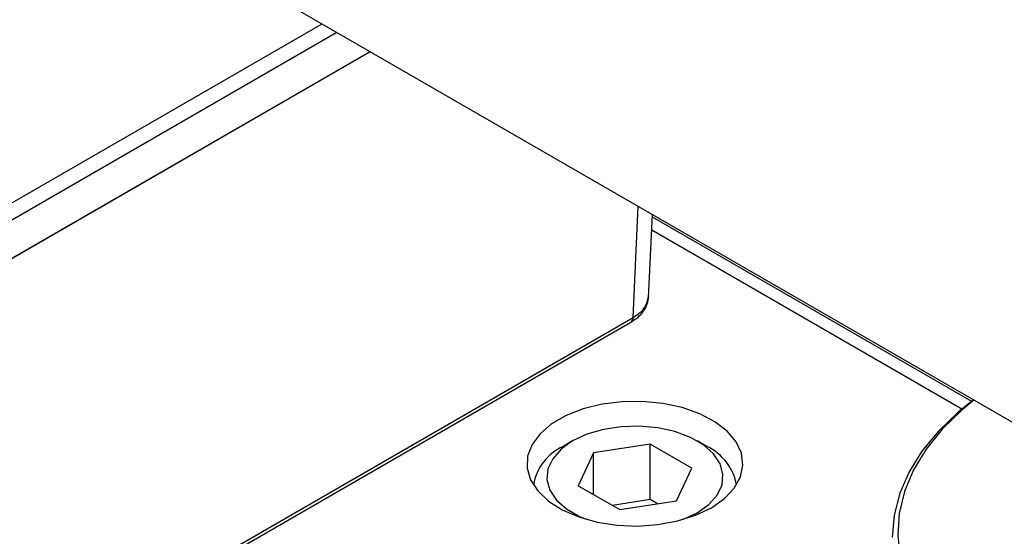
# Model space of a CAD drawing. Header units: inches. Extents: x 1802 to 2468, y -208 to -72.
# Tile 94 of 256: x 1859.45 to 1863.08, y -182.8 to -180.89. Entities that reach past the tile are written whole.
import ezdxf

# ---------------------------------------------------------------- set-up
doc = ezdxf.new("R2010")
doc.units = ezdxf.units.IN
doc.header["$LTSCALE"] = 0.5
doc.header["$MEASUREMENT"] = 0
doc.layers.add('SID-M-S', color=105, linetype='Continuous')

msp = doc.modelspace()

# ---------------------------------------------------------------- linework, layer by layer
at = {"layer": 'SID-M-S'}
for p, q in [((1859.52438, -180.30841), (1865.16709, -183.56588)), ((1858.82265, -181.9164), (1860.56622, -180.90986)), ((1860.62092, -180.94143), (1858.85047, -181.96349)), ((1858.85047, -182.10438), (1860.74295, -181.01188)), ((1858.8505, -182.10436), (1860.74295, -181.01188)), ((1861.71304, -181.99291), (1861.73165, -181.58264)), ((1861.77043, -181.91991), (1861.78434, -181.61306)), ((1861.78394, -181.62188), (1862.96118, -182.30149)), ((1861.78178, -181.66962), (1862.92549, -182.32987)), ((1858.84236, -183.66261), (1861.7049, -182.0101)), ((1858.8505, -183.64542), (1861.71304, -181.99291)), ((1862.96798, -182.29636), (1862.91119, -182.342)), ((1862.97005, -182.29756), (1862.92537, -182.3342)), ((1861.52896, -182.33007), (1861.46622, -182.35458)), ((1861.59861, -182.31285), (1861.52896, -182.33007)), ((1861.67263, -182.30355), (1861.59861, -182.31285)), ((1861.74837, -182.30251), (1861.67263, -182.30355)), ((1861.82308, -182.30977), (1861.74837, -182.30251)), ((1861.89407, -182.32505), (1861.82308, -182.30977)), ((1861.95876, -182.34781), (1861.89407, -182.32505)), ((1862.92537, -182.3342), (1862.8532, -182.40434)), ((1861.46622, -182.35458), (1861.41265, -182.38551)), ((1862.01481, -182.37723), (1861.95876, -182.34781)), ((1862.91119, -182.342), (1862.83867, -182.41185)), ((1861.41265, -182.38551), (1861.37019, -182.42173)), ((1861.60347, -182.40581), (1861.54294, -182.42362)), ((1861.6691, -182.39566), (1861.60347, -182.40581)), ((1861.73695, -182.39361), (1861.6691, -182.39566)), ((1861.80406, -182.39974), (1861.73695, -182.39361)), ((1861.86749, -182.4138), (1861.80406, -182.39974)), ((1862.06022, -182.41224), (1862.01481, -182.37723)), ((1862.8532, -182.40434), (1862.79347, -182.47827)), ((1861.37019, -182.42173), (1861.34037, -182.46193)), ((1861.54294, -182.42362), (1861.49013, -182.4483)), ((1861.92447, -182.43516), (1861.86749, -182.4138)), ((1861.97252, -182.4629), (1861.92447, -182.43516)), ((1862.09332, -182.45158), (1862.06022, -182.41224)), ((1862.83867, -182.41185), (1862.77835, -182.48547)), ((1861.34037, -182.46193), (1861.32426, -182.50466)), ((1861.44738, -182.47878), (1861.41653, -182.51373)), ((1861.49013, -182.4483), (1861.44738, -182.47878)), ((1861.4901, -182.44832), (1861.45474, -182.46874)), ((1861.49013, -182.4483), (1861.49013, -182.4483)), ((1861.77598, -182.46024), (1861.56685, -182.49259)), ((1861.92907, -182.54862), (1861.77598, -182.46024)), ((1861.77598, -182.66438), (1861.77598, -182.46024)), ((1861.98515, -182.46874), (1861.94979, -182.44832)), ((1862.00952, -182.49579), (1861.97252, -182.4629)), ((1862.11293, -182.49383), (1862.09332, -182.45158)), ((1862.79347, -182.47827), (1862.7468, -182.55527)), ((1861.32426, -182.50466), (1861.32246, -182.54839)), ((1861.41653, -182.51373), (1861.39895, -182.55162)), ((1861.56685, -182.49259), (1861.51081, -182.61332)), ((1861.56685, -182.64567), (1861.56685, -182.49259)), ((1862.03387, -182.53241), (1862.00952, -182.49579)), ((1862.11833, -182.53745), (1862.11293, -182.49383)), ((1862.77835, -182.48547), (1862.73083, -182.56214)), ((1861.32246, -182.54839), (1861.33502, -182.59152)), ((1861.39895, -182.55162), (1861.39539, -182.59079)), ((1861.87304, -182.66935), (1861.92907, -182.54862)), ((1862.0445, -182.57115), (1862.03387, -182.53241)), ((1862.10934, -182.58088), (1862.11833, -182.53745)), ((1862.7468, -182.55527), (1862.71364, -182.63457)), ((1861.33502, -182.59152), (1861.3615, -182.63249)), ((1861.39539, -182.59079), (1861.40602, -182.62953)), ((1862.04094, -182.61032), (1862.0445, -182.57115)), ((1862.08627, -182.62253), (1862.10934, -182.58088)), ((1862.73083, -182.56214), (1862.69655, -182.64114)), ((1861.51081, -182.61332), (1861.66391, -182.7017)), ((1862.02336, -182.6482), (1862.04094, -182.61032)), ((1862.04996, -182.66092), (1862.08627, -182.62253)), ((1861.3615, -182.63249), (1861.40093, -182.66984)), ((1861.40602, -182.62953), (1861.43037, -182.66615)), ((1861.77598, -182.66438), (1861.63661, -182.68593)), ((1861.80328, -182.68014), (1861.77598, -182.66438)), ((1861.99251, -182.68315), (1862.02336, -182.6482)), ((1862.00173, -182.69465), (1862.04996, -182.66092)), ((1862.69655, -182.64114), (1862.67585, -182.7217)), ((1862.71364, -182.63457), (1862.69432, -182.71539)), ((1861.40093, -182.66984), (1861.45189, -182.7022)), ((1861.43037, -182.66615), (1861.46737, -182.69904)), ((1861.46737, -182.69904), (1861.51541, -182.72678)), ((1861.66391, -182.7017), (1861.87304, -182.66935)), ((1861.94331, -182.72249), (1862.00173, -182.69465)), ((1861.94975, -182.71363), (1861.99251, -182.68315)), ((1861.45189, -182.7022), (1861.51254, -182.72841)), ((1861.51254, -182.72841), (1861.58068, -182.74752)), ((1861.51541, -182.72678), (1861.54034, -182.73734)), ((1861.87681, -182.74345), (1861.94331, -182.72249)), ((1861.89955, -182.73734), (1861.94975, -182.71363)), ((1862.67585, -182.7217), (1862.66893, -182.80304)), ((1862.69432, -182.71539), (1862.68904, -182.79691)), ((1861.58068, -182.74752), (1861.65386, -182.75884)), ((1861.65386, -182.75884), (1861.72943, -182.76196)), ((1861.72943, -182.76196), (1861.80465, -182.75677)), ((1861.80465, -182.75677), (1861.87681, -182.74345)), ((1862.68904, -182.79691), (1862.69784, -182.87833))]:
    msp.add_line(p, q, dxfattribs=at)
for centre, radius, start, end in [((1861.69375, -181.99429), 0.01934, 305.19477, 4.09363), ((1861.53568, -182.64412), 0.19316, 114.75939, 170.00774), ((1861.90423, -182.64412), 0.19314, 9.99118, 65.22957)]:
    msp.add_arc(centre, radius, start, end, dxfattribs=at)
for points, knots in [([(1861.7049, -182.01009), (1861.71413, -182.00405), (1861.73278, -181.99183), (1861.75307, -181.96857), (1861.767, -181.94291), (1861.7694, -181.92493), (1861.77061, -181.91592)], [0, 0, 0, 0, 0.2442765, 0.4935662, 0.7460492, 1, 1, 1, 1]), ([(1861.71304, -181.99291), (1861.72192, -181.98716), (1861.73942, -181.97582), (1861.76305, -181.95025), (1861.76711, -181.92924), (1861.76971, -181.9158)], [0, 0, 0, 0, 0.2697068, 0.5323278, 1, 1, 1, 1])]:
    msp.add_open_spline(points, degree=3, knots=knots, dxfattribs=at)

doc.saveas('drawing.dxf')
